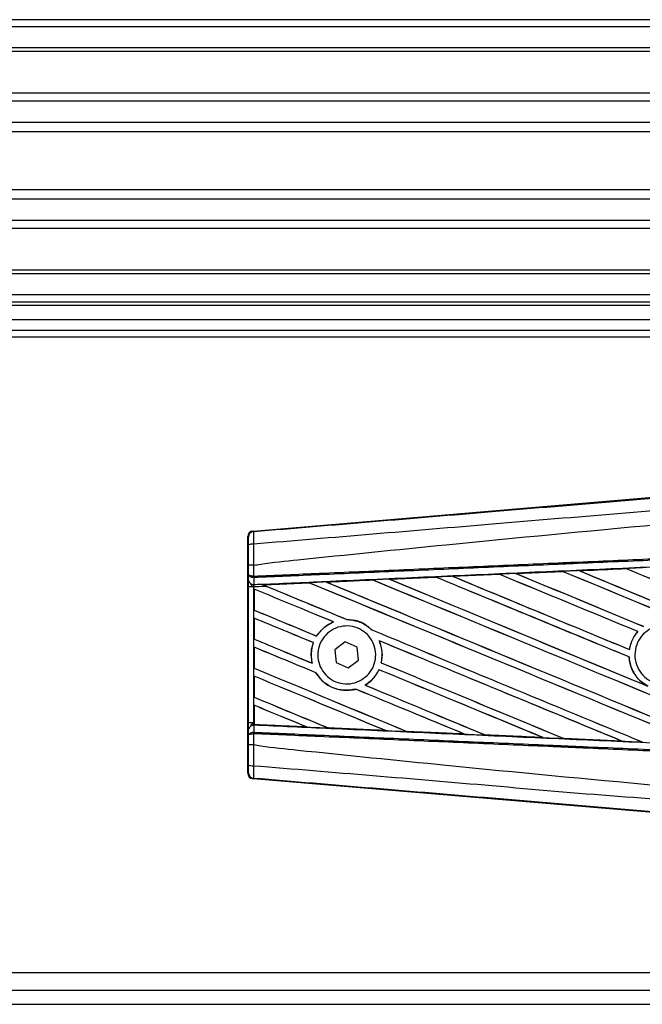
# Model space of a CAD drawing. Header units: millimetres. Extents: x 0 to 420, y 0 to 297.
# Tile 44 of 63: x 209 to 216, y 245 to 256. Entities that reach past the tile are written whole.
import ezdxf

# ---------------------------------------------------------------- set-up
doc = ezdxf.new("R2010")
doc.units = ezdxf.units.MM

msp = doc.modelspace()

# ---------------------------------------------------------------- linework, layer by layer
at = {"color": 7, "linetype": 'Continuous', "lineweight": 25}
for p, q in [((221.01087, 255.81243), (59.3766, 255.81243)), ((221.01087, 255.73161), (59.3766, 255.73161)), ((221.01087, 255.48916), (59.3766, 255.48916)), ((221.01087, 255.44795), (59.3766, 255.44795)), ((221.01087, 254.97192), (191.47216, 254.97192)), ((221.01087, 254.87815), (191.5652, 254.87815)), ((221.01087, 254.63662), (191.70542, 254.63662)), ((221.01087, 254.52744), (191.73705, 254.52744)), ((221.01087, 253.86474), (191.75507, 253.86474)), ((221.01087, 253.75555), (191.75507, 253.75555)), ((221.01087, 253.51402), (191.75507, 253.51402)), ((221.01087, 253.42026), (191.75507, 253.42026)), ((221.01087, 252.94423), (191.75507, 252.94423)), ((221.01087, 252.90301), (191.75507, 252.90301)), ((221.01087, 252.66056), (191.75507, 252.66056)), ((221.01087, 252.57975), (191.75507, 252.57975)), ((218.90963, 252.53934), (191.75507, 252.53934)), ((191.75507, 252.3777), (216.8892, 252.3777)), ((191.75507, 252.25648), (216.8892, 252.25648)), ((218.90963, 252.17566), (198.30126, 252.17566)), ((211.69566, 249.95786), (216.48941, 250.36206)), ((211.69566, 249.95786), (211.70197, 249.95205)), ((211.64275, 249.88763), (211.63644, 249.89343)), ((211.63644, 247.18434), (211.63644, 249.89343)), ((211.64369, 249.45775), (211.64369, 249.56544)), ((211.70173, 249.56559), (211.70179, 249.5656)), ((211.70179, 249.5656), (211.70179, 249.44103)), ((214.70266, 249.47173), (215.23656, 249.49549)), ((215.23686, 249.49534), (214.70322, 249.47152)), ((215.23656, 249.49549), (215.23686, 249.49534)), ((215.23686, 249.49534), (215.23753, 249.49471)), ((215.4269, 249.5038), (215.42655, 249.50393)), ((215.96225, 249.5276), (215.4269, 249.5038)), ((215.42914, 249.50324), (215.4269, 249.5038)), ((215.96208, 249.52769), (215.96225, 249.5276)), ((215.96225, 249.5276), (215.96293, 249.52695)), ((211.64311, 249.39185), (211.64369, 249.45775)), ((211.70581, 249.42385), (211.70172, 249.42393)), ((211.70179, 249.44103), (211.70434, 249.44103)), ((211.70581, 249.42385), (211.70512, 249.34602)), ((213.06149, 249.39779), (213.06211, 249.3972)), ((213.25589, 249.40713), (213.78566, 249.43082)), ((213.25931, 249.40609), (213.25722, 249.40662)), ((213.78566, 249.43082), (213.78648, 249.43044)), ((213.78648, 249.43044), (213.78712, 249.42983)), ((213.97912, 249.43946), (214.51109, 249.46319)), ((213.98, 249.43913), (213.97912, 249.43946)), ((213.98215, 249.43858), (213.98, 249.43913)), ((214.51109, 249.46319), (214.5116, 249.46295)), ((214.5116, 249.46295), (214.51225, 249.46233)), ((214.70322, 249.47152), (214.70266, 249.47173)), ((214.70542, 249.47097), (214.70322, 249.47152)), ((211.64284, 247.76069), (211.64284, 249.31709)), ((211.70092, 249.31709), (211.64284, 249.31709)), ((211.70092, 249.31709), (211.70092, 247.76069)), ((211.70863, 249.29222), (211.70863, 249.05212)), ((211.70899, 249.29169), (211.70863, 249.29222)), ((211.70899, 249.05236), (211.70899, 249.29169)), ((211.79199, 249.34981), (211.79722, 249.34766)), ((212.33665, 249.36502), (211.81303, 249.34125)), ((211.81498, 249.34076), (211.81303, 249.34125)), ((212.33665, 249.36502), (212.33725, 249.36444)), ((212.53693, 249.37348), (212.5349, 249.37399)), ((211.70863, 249.05212), (211.70899, 249.05236)), ((211.70863, 248.95981), (211.70863, 248.71971)), ((211.70899, 248.95928), (211.70863, 248.95981)), ((211.70899, 248.71995), (211.70899, 248.95928)), ((212.76839, 248.94462), (212.7676, 248.94533)), ((212.61665, 248.91654), (212.61807, 248.91634)), ((213.05424, 248.82637), (213.05318, 248.82643)), ((211.70863, 248.71971), (211.70899, 248.71995)), ((212.42368, 248.75529), (212.42321, 248.75586)), ((216.09763, 248.80639), (216.09856, 248.80639)), ((211.70863, 248.6274), (211.70863, 248.38731)), ((211.70899, 248.62687), (211.70863, 248.6274)), ((211.70899, 248.38754), (211.70899, 248.62687)), ((212.3856, 248.67964), (212.38638, 248.6797)), ((212.75098, 248.68728), (212.63074, 248.59876)), ((212.63074, 248.59876), (212.64729, 248.45037)), ((212.88776, 248.62741), (212.75098, 248.68728)), ((212.90431, 248.47902), (212.88776, 248.62741)), ((213.13886, 248.70104), (213.14, 248.70018)), ((216.00265, 248.60025), (216.00204, 248.60088)), ((212.78407, 248.3905), (212.90431, 248.47902)), ((215.99797, 248.51522), (215.99868, 248.51532)), ((211.70863, 248.38731), (211.70899, 248.38754)), ((212.37236, 248.44418), (212.37145, 248.44494)), ((212.64729, 248.45037), (212.78407, 248.3905)), ((213.1358, 248.36989), (213.1363, 248.3693)), ((213.16325, 248.44873), (213.16251, 248.44865)), ((211.70863, 248.295), (211.70863, 248.0549)), ((211.70899, 248.29447), (211.70863, 248.295)), ((211.70899, 248.05513), (211.70899, 248.29447)), ((212.41532, 248.33495), (212.4161, 248.33501)), ((212.87134, 248.14682), (212.87186, 248.14622)), ((212.9796, 248.19253), (212.97842, 248.19264)), ((211.70863, 248.0549), (211.70899, 248.05513)), ((211.70863, 247.96259), (211.70863, 247.76035)), ((211.70899, 247.96206), (211.70863, 247.96259)), ((211.70899, 247.74183), (211.70899, 247.96206)), ((211.70092, 247.76069), (211.64284, 247.76069)), ((211.70092, 247.76069), (211.70863, 247.76035)), ((211.70512, 247.73175), (211.70581, 247.65393)), ((211.70853, 247.73161), (211.70512, 247.73175)), ((211.70855, 247.73415), (211.70853, 247.73161)), ((211.70863, 247.76035), (211.70863, 247.73998)), ((211.70863, 247.73998), (211.7087, 247.74127)), ((211.70899, 247.74183), (211.7087, 247.74127)), ((211.7087, 247.74127), (212.31005, 247.71397)), ((212.31005, 247.71397), (212.30755, 247.71468)), ((212.55624, 247.70342), (212.55699, 247.70278)), ((211.64369, 247.62003), (211.64311, 247.68593)), ((211.64369, 247.51233), (211.64369, 247.62003)), ((211.70581, 247.65393), (211.70172, 247.65384)), ((211.70434, 247.63675), (211.70179, 247.63674)), ((211.70179, 247.63674), (211.70179, 247.51218)), ((213.21289, 247.67316), (213.21029, 247.6739)), ((213.45492, 247.66288), (213.4557, 247.66222)), ((214.11486, 247.6326), (214.11217, 247.63336)), ((214.11486, 247.6326), (214.11587, 247.63221)), ((214.35334, 247.62256), (214.35415, 247.62187)), ((214.35485, 247.62155), (214.35415, 247.62187)), ((214.35415, 247.62187), (215.01594, 247.59229)), ((215.01594, 247.59229), (215.01318, 247.59307)), ((215.01594, 247.59229), (215.01652, 247.59207)), ((215.25151, 247.58245), (215.25233, 247.58175)), ((215.2527, 247.58157), (215.25233, 247.58175)), ((215.91647, 247.55211), (215.2527, 247.58157)), ((211.70179, 247.51218), (211.70173, 247.51218)), ((215.91615, 247.55223), (215.91334, 247.55303)), ((215.91615, 247.55223), (215.91647, 247.55211)), ((211.63644, 247.18434), (211.64275, 247.19015)), ((211.70197, 247.12572), (211.69566, 247.11992)), ((216.48941, 246.71571), (211.69566, 247.11992)), ((198.30126, 244.90212), (218.90963, 244.90212)), ((195.24559, 244.70007), (218.90963, 244.70007)), ((195.23291, 244.53844), (218.90963, 244.53844))]:
    msp.add_line(p, q, dxfattribs=at)
for centre, radius, start, end in [((211.70741, 249.88762), 0.06466, 94.82433, 179.995395), ((211.68833, 249.65717), 0.15031, 85.093189, 107.317577), ((211.69931, 249.40303), 0.0573, 191.253846, 275.813064), ((211.88067, 249.43183), 0.17912, 177.055971, 182.527777), ((211.88476, 249.44778), 0.18055, 182.143241, 187.618539), ((211.69931, 247.67475), 0.0573, 84.186936, 168.746154), ((211.88067, 247.64594), 0.17912, 177.472223, 182.944029), ((211.88476, 247.62999), 0.18055, 172.381461, 177.856759), ((211.68833, 247.42061), 0.15031, 252.682423, 274.906811), ((211.70741, 247.19015), 0.06466, 180.004605, 265.17567)]:
    msp.add_arc(centre, radius, start, end, dxfattribs=at)
for centre, major_axis, ratio, start_param, end_param in [((211.70109, 249.89343), (-0.0476, 0.04376), 0.99992975, 5.53988218, 7.02648844), ((218.74082, 248.43869), (69.28447, 3.02595), 0.01743844, 1.62062016, 1.62831154), ((218.74082, 247.38998), (69.32451, -28.71734), 0.00806248, 1.57413616, 1.6247061), ((218.74082, 247.38998), (69.28411, -28.7006), 0.00806248, 1.57413616, 1.6247216), ((218.74082, 248.7852), (69.32451, -28.71734), 0.00806248, 4.66790283, 4.70874386), ((218.74082, 248.43869), (69.28447, 3.02595), 0.01743844, 1.61013941, 1.61785112), ((218.74082, 248.7852), (69.28411, -28.7006), 0.00806248, 4.66791241, 4.70873003), ((218.74082, 247.72239), (69.32451, -28.71734), 0.00806248, 1.58112111, 1.61422974), ((218.74082, 247.72239), (69.28411, -28.7006), 0.00806248, 1.58113494, 1.61424085), ((218.74082, 248.43869), (69.28447, 3.02595), 0.01743844, 1.65208886, 1.65969708), ((218.74082, 246.39275), (69.32451, -28.71734), 0.00806248, 1.58894731, 1.65616983), ((218.74082, 246.39275), (69.28411, -28.7006), 0.00806248, 1.58899891, 1.65619031), ((218.74082, 247.78798), (69.32451, -28.71734), 0.00806248, 4.6365269, 4.67925274), ((218.74082, 248.43869), (69.28447, 3.02595), 0.01743844, 1.64159373, 1.64923337), ((218.74082, 247.78798), (69.28411, -28.7006), 0.00806248, 4.63653016, 4.67910453), ((218.74082, 246.72516), (69.32451, -28.71734), 0.00806248, 1.61370141, 1.64567451), ((218.74082, 246.72516), (69.28411, -28.7006), 0.00806248, 1.61373465, 1.64569517), ((218.74082, 248.12039), (69.32451, -28.71734), 0.00806248, 4.64698795, 4.67622099), ((218.74082, 248.43869), (69.28447, 3.02595), 0.01743844, 1.63110455, 1.63877191), ((218.74082, 248.12039), (69.28411, -28.7006), 0.00806248, 4.64699162, 4.67618902), ((218.74082, 247.05757), (69.32451, -28.71734), 0.00806248, 1.61225948, 1.63518716), ((218.74082, 247.05757), (69.28411, -28.7006), 0.00806248, 1.61229522, 1.63520599), ((218.74082, 248.45279), (69.32451, -28.71734), 0.00806248, 4.65744605, 4.67854233), ((218.74082, 248.45279), (69.28411, -28.7006), 0.00806248, 4.65745199, 4.67851443), ((218.74082, 245.72794), (69.32451, -28.71734), 0.00806248, 1.66257104, 1.675749), ((218.74082, 245.72794), (69.28411, -28.7006), 0.00806248, 1.66264325, 1.67580333), ((218.74082, 247.12316), (69.32451, -28.71734), 0.00806248, 4.61558889, 4.61623645), ((218.74082, 248.43869), (69.28447, 3.02595), 0.01743844, 1.66259112, 1.67016418), ((218.74082, 247.12316), (69.28411, -28.7006), 0.00806248, 4.61559935, 4.62940873), ((218.74082, 247.12316), (69.32451, -28.71734), 0.00806248, 4.61623645, 4.62947058), ((218.74082, 246.06034), (69.32451, -28.71734), 0.00806248, 1.60190969, 1.66667492), ((218.74082, 246.06034), (69.28411, -28.7006), 0.00806248, 1.60196957, 1.66669257), ((218.74082, 247.45557), (69.32451, -28.71734), 0.00806248, 4.62606117, 4.69130818), ((218.74082, 247.45557), (69.28411, -28.7006), 0.00806248, 4.62606645, 4.69128033), ((218.74082, 246.79075), (69.32451, -28.71734), 0.00806248, 4.61411597, 4.62447862), ((218.74082, 246.79075), (69.28411, -28.7006), 0.00806248, 4.61406164, 4.6244184), ((218.74082, 245.39553), (69.32451, -28.71734), 0.00806248, 1.66592676, 1.675749), ((218.74082, 245.39553), (69.28411, -28.7006), 0.00806248, 1.66599174, 1.67580333), ((218.74082, 247.12316), (69.32451, -28.71734), 0.00806248, 4.63359335, 4.67835449), ((218.74082, 247.12316), (69.28411, -28.7006), 0.00806248, 4.63356064, 4.67831786), ((218.74082, 246.45834), (69.32451, -28.71734), 0.00806248, 4.61411597, 4.62373525), ((218.74082, 246.45834), (69.28411, -28.7006), 0.00806248, 4.61406164, 4.62366823), ((218.74082, 245.06312), (69.32451, -28.71734), 0.00806248, 1.66549614, 1.675749), ((218.74082, 245.06312), (69.28411, -28.7006), 0.00806248, 1.66556097, 1.67580333), ((218.74082, 245.72794), (69.32451, -28.71734), 0.00806248, 1.61488819, 1.65503167), ((218.74082, 245.72794), (69.28411, -28.7006), 0.00806248, 1.61495719, 1.65506242), ((218.74082, 246.12594), (69.32451, -28.71734), 0.00806248, 4.61411597, 4.6394359), ((218.74082, 246.12594), (69.28411, -28.7006), 0.00806248, 4.61406164, 4.63936192), ((218.74082, 245.39553), (69.32451, -28.71734), 0.00806248, 1.62788443, 1.65507595), ((218.74082, 245.39553), (69.28411, -28.7006), 0.00806248, 1.62796403, 1.65511593), ((218.74082, 246.79075), (69.32451, -28.71734), 0.00806248, 4.63517555, 4.66539212), ((218.74082, 246.79075), (69.28411, -28.7006), 0.00806248, 4.63513921, 4.66534545), ((218.74082, 244.73071), (69.32451, -28.71734), 0.00806248, 1.65393563, 1.675749), ((218.74082, 244.73071), (69.28411, -28.7006), 0.00806248, 1.65404464, 1.67580333), ((218.74082, 245.06312), (69.32451, -28.71734), 0.00806248, 1.64089984, 1.65890382), ((218.74082, 245.06312), (69.28411, -28.7006), 0.00806248, 1.64099241, 1.65894594), ((218.74082, 246.45834), (69.32451, -28.71734), 0.00806248, 4.63251123, 4.65241966), ((218.74082, 246.45834), (69.28411, -28.7006), 0.00806248, 4.63247968, 4.65236088), ((218.74082, 245.79353), (69.32451, -28.71734), 0.00806248, 4.61411597, 4.62643992), ((218.74082, 245.79353), (69.28411, -28.7006), 0.00806248, 4.61406164, 4.62634633), ((218.74082, 244.3983), (69.32451, -28.71734), 0.00806248, 1.66699272, 1.675749), ((218.74082, 244.3983), (69.28411, -28.7006), 0.00806248, 1.66712309, 1.67580333), ((218.74082, 248.63908), (69.28447, -3.02595), 0.01743844, 4.61148342, 4.62016366), ((218.74082, 248.63908), (69.28447, -3.02595), 0.01743844, 4.62376811, 4.63324211), ((218.74082, 248.63908), (69.28447, -3.02595), 0.01743844, 4.6367837, 4.64629434), ((218.74082, 248.63908), (69.28447, -3.02595), 0.01743844, 4.64978266, 4.65932272), ((218.74082, 248.63908), (69.28447, -3.02595), 0.01743844, 4.66276723, 4.67232956), ((211.70109, 247.18435), (-0.0476, -0.04376), 0.99992975, 5.53988218, 7.02648844)]:
    msp.add_ellipse(centre, major_axis=major_axis, ratio=ratio, start_param=start_param, end_param=end_param, dxfattribs=at)
for points, knots in [([(211.70197, 249.95205), (212.61103, 250.02798), (213.99587, 250.14364), (215.86192, 250.30016), (217.29442, 250.42054), (218.24993, 250.50105), (218.72757, 250.5413)], [0, 0, 0, 0, 0.38905274, 0.59267292, 0.79638077, 1, 1, 1, 1]), ([(218.73965, 250.39726), (218.73964, 250.39726), (218.2609, 250.35714), (217.30332, 250.27612), (215.86752, 250.1556), (213.99827, 249.99876), (212.61124, 249.88293), (211.70118, 249.80692)], [0, 0, 0, 0, 0.00000069, 0.20371068, 0.40747211, 0.61123305, 1, 1, 1, 1]), ([(211.70179, 249.5656), (211.72894, 249.56996), (211.89648, 249.59685), (212.6316, 249.67169), (214.14199, 249.82764), (216.32113, 250.03289), (217.93393, 250.18206), (218.74082, 250.25669)], [0, 0, 0, 0, 0.01170126, 0.07220884, 0.31419353, 0.65688711, 1, 1, 1, 1]), ([(211.70197, 249.95205), (211.7014, 249.95007), (211.70026, 249.94609), (211.69951, 249.91776), (211.6996, 249.87655), (211.70034, 249.83672), (211.70101, 249.81294), (211.70118, 249.80692)], [0, 0, 0, 0, 0.23108965, 0.4626691, 0.69303153, 0.92227335, 1, 1, 1, 1]), ([(211.64359, 249.80066), (211.64358, 249.80428), (211.64356, 249.81857), (211.64348, 249.8425), (211.64329, 249.86724), (211.64304, 249.88417), (211.64285, 249.88648), (211.64275, 249.88763)], [0, 0, 0, 0, 0.07774703, 0.30683638, 0.53695653, 0.76850921, 1, 1, 1, 1]), ([(211.64369, 249.56544), (211.64369, 249.58613), (211.64368, 249.66467), (211.64363, 249.74298), (211.64359, 249.80066)], [0, 0, 0, 0, 0.26342591, 1, 1, 1, 1]), ([(211.70118, 249.80692), (211.70133, 249.74778), (211.70153, 249.66743), (211.70169, 249.58685), (211.70173, 249.56559)], [0, 0, 0, 0, 0.73611582, 1, 1, 1, 1]), ([(211.70434, 249.44103), (211.95401, 249.45192), (212.50659, 249.47601), (213.36351, 249.51338), (214.27487, 249.55312), (214.95912, 249.58296), (215.6434, 249.6128), (216.32768, 249.64264), (217.436, 249.69096), (218.24038, 249.72604), (218.74038, 249.74784)], [0, 0, 0, 0, 0.10678752, 0.23634366, 0.36600064, 0.49568004, 0.52806842, 0.65762457, 0.78718072, 1, 1, 1, 1]), ([(218.74113, 249.7307), (218.24118, 249.70889), (217.43688, 249.67381), (216.32868, 249.62548), (215.64447, 249.59563), (214.96025, 249.56579), (214.27607, 249.53595), (213.36481, 249.4962), (212.50798, 249.45883), (211.95545, 249.43473), (211.70581, 249.42385)], [0, 0, 0, 0, 0.21281924, 0.34237537, 0.47193151, 0.50431989, 0.6339993, 0.76365629, 0.89321246, 1, 1, 1, 1]), ([(211.79722, 249.34766), (212.05876, 249.35953), (212.67627, 249.38756), (213.47303, 249.42348), (214.36507, 249.46353), (215.25785, 249.50343), (216.33005, 249.55105), (217.40287, 249.5984), (218.20774, 249.63371), (218.65491, 249.65324), (218.74434, 249.65714)], [0, 0, 0, 0, 0.11330093, 0.26751, 0.34461273, 0.49882179, 0.65303083, 0.80723985, 0.96144886, 1, 1, 1, 1]), ([(211.70173, 249.56559), (211.69458, 249.56559), (211.68026, 249.56558), (211.66213, 249.56555), (211.64915, 249.56551), (211.64418, 249.56547), (211.64378, 249.56545), (211.64369, 249.56544)], [0, 0, 0, 0, 0.23106275, 0.46212549, 0.69318856, 0.92839331, 1, 1, 1, 1]), ([(215.42655, 249.50393), (215.41447, 249.50339), (215.35113, 249.50058), (215.2878, 249.49777), (215.23656, 249.49549)], [0, 0, 0, 0, 0.19078295, 1, 1, 1, 1]), ([(215.42655, 249.50393), (215.57253, 249.51041), (215.75102, 249.51833), (215.92956, 249.52625), (215.96208, 249.52769)], [0, 0, 0, 0, 0.81785239, 1, 1, 1, 1]), ([(216.15082, 249.53604), (216.13873, 249.53551), (216.07582, 249.53272), (216.01291, 249.52994), (215.96208, 249.52769)], [0, 0, 0, 0, 0.19208327, 1, 1, 1, 1]), ([(211.64284, 249.31709), (211.64285, 249.33089), (211.64288, 249.3565), (211.64301, 249.3804), (211.6431, 249.39034), (211.64311, 249.39185)], [0, 0, 0, 0, 0.49771229, 0.92377816, 1, 1, 1, 1]), ([(211.70172, 249.42393), (211.6949, 249.42468), (211.68134, 249.42615), (211.66396, 249.43245), (211.65078, 249.44117), (211.64478, 249.45005), (211.64373, 249.45575), (211.64369, 249.45766), (211.64369, 249.45775)], [0, 0, 0, 0, 0.21642011, 0.42993211, 0.64914646, 0.88230014, 0.99468441, 1, 1, 1, 1]), ([(211.70179, 249.44103), (211.69496, 249.4414), (211.68139, 249.44213), (211.66401, 249.44524), (211.65081, 249.44955), (211.64479, 249.45394), (211.64373, 249.45676), (211.64369, 249.45771), (211.64369, 249.45775)], [0, 0, 0, 0, 0.21642011, 0.42993212, 0.64914646, 0.88230014, 0.99468441, 1, 1, 1, 1]), ([(212.53294, 249.37475), (212.61188, 249.37829), (212.78759, 249.38616), (212.96339, 249.39403), (213.06022, 249.39837)], [0, 0, 0, 0, 0.44921287, 1, 1, 1, 1]), ([(213.06149, 249.39779), (212.90225, 249.3906), (212.72669, 249.38267), (212.55122, 249.37473), (212.5349, 249.37399)], [0, 0, 0, 0, 0.90702251, 1, 1, 1, 1]), ([(213.25589, 249.40713), (213.24382, 249.40659), (213.17859, 249.40367), (213.11337, 249.40075), (213.06022, 249.39837)], [0, 0, 0, 0, 0.18503, 1, 1, 1, 1]), ([(213.06022, 249.39837), (213.06069, 249.39816), (213.06137, 249.39786), (213.06147, 249.39781), (213.06149, 249.39779)], [0, 0, 0, 0, 0.69734975, 1, 1, 1, 1]), ([(213.25722, 249.40662), (213.25704, 249.40668), (213.25679, 249.40677), (213.25607, 249.40705), (213.25589, 249.40713)], [0, 0, 0, 0, 0.74866605, 1, 1, 1, 1]), ([(213.78648, 249.43044), (213.742, 249.42844), (213.56554, 249.42051), (213.38915, 249.41256), (213.25722, 249.40662)], [0, 0, 0, 0, 0.25203707, 1, 1, 1, 1]), ([(213.97912, 249.43946), (213.96704, 249.43892), (213.90255, 249.43604), (213.83807, 249.43316), (213.78566, 249.43082)], [0, 0, 0, 0, 0.18724119, 1, 1, 1, 1]), ([(214.5116, 249.46295), (214.40377, 249.45813), (214.22654, 249.45019), (214.04937, 249.44224), (213.98, 249.43913)], [0, 0, 0, 0, 0.608399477, 1, 1, 1, 1]), ([(214.70266, 249.47173), (214.69058, 249.47119), (214.62807, 249.46841), (214.56422, 249.46556), (214.51245, 249.46325), (214.51109, 249.46319)], [0, 0, 0, 0, 0.1891642, 0.97877353, 1, 1, 1, 1]), ([(211.66767, 249.34862), (211.67387, 249.34183), (211.6841, 249.33062), (211.69602, 249.321), (211.70081, 249.31719), (211.70092, 249.31709)], [0, 0, 0, 0, 0.59981853, 0.99005835, 1, 1, 1, 1]), ([(211.70512, 249.34602), (211.70497, 249.34544), (211.70403, 249.3416), (211.70249, 249.33311), (211.70137, 249.32328), (211.70099, 249.31794), (211.70092, 249.31709)], [0, 0, 0, 0, 0.07710683, 0.50531813, 0.92152329, 1, 1, 1, 1]), ([(211.85489, 249.32381), (211.81247, 249.32196), (211.76114, 249.31972), (211.70983, 249.31748), (211.70092, 249.31709)], [0, 0, 0, 0, 0.82656383, 1, 1, 1, 1]), ([(211.70512, 249.34602), (211.71181, 249.34631), (211.74076, 249.34758), (211.76972, 249.34884), (211.79199, 249.34981)], [0, 0, 0, 0, 0.23100102, 1, 1, 1, 1]), ([(211.79199, 249.34981), (211.80576, 249.34414), (211.8266, 249.33555), (211.84773, 249.32678), (211.85489, 249.32381)], [0, 0, 0, 0, 0.66087316, 1, 1, 1, 1]), ([(211.81022, 249.34235), (211.80802, 249.34325), (211.80413, 249.34482), (211.79931, 249.3468), (211.79722, 249.34766)], [0, 0, 0, 0, 0.56705552, 1, 1, 1, 1]), ([(211.81022, 249.34235), (211.87279, 249.34516), (212.04757, 249.35299), (212.22245, 249.36083), (212.33473, 249.36587)], [0, 0, 0, 0, 0.35797552, 1, 1, 1, 1]), ([(211.81303, 249.34125), (211.81282, 249.34133), (211.81241, 249.34148), (211.81093, 249.34207), (211.81022, 249.34235)], [0, 0, 0, 0, 0.517453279, 1, 1, 1, 1]), ([(212.53294, 249.37475), (212.52088, 249.37421), (212.46057, 249.37151), (212.3945, 249.36855), (212.34049, 249.36613), (212.33473, 249.36587)], [0, 0, 0, 0, 0.1825482, 0.9127414, 1, 1, 1, 1]), ([(212.33473, 249.36587), (212.33533, 249.36561), (212.33638, 249.36516), (212.33657, 249.36506), (212.33665, 249.36502)], [0, 0, 0, 0, 0.57698731, 1, 1, 1, 1]), ([(212.5349, 249.37399), (212.53471, 249.37406), (212.53439, 249.37418), (212.53334, 249.37459), (212.53294, 249.37475)], [0, 0, 0, 0, 0.615701, 1, 1, 1, 1]), ([(213.05424, 248.82637), (213.04201, 248.83767), (212.99642, 248.87979), (212.90058, 248.93243), (212.81135, 248.94109), (212.7676, 248.94533)], [0, 0, 0, 0, 0.15738248, 0.58682917, 1, 1, 1, 1]), ([(212.76839, 248.94462), (212.81377, 248.93998), (212.90482, 248.93066), (212.99913, 248.87673), (213.04284, 248.83605), (213.05318, 248.82643)], [0, 0, 0, 0, 0.43145696, 0.86546205, 1, 1, 1, 1]), ([(212.61665, 248.91654), (212.57847, 248.89769), (212.50129, 248.85959), (212.44942, 248.79068), (212.42321, 248.75586)], [0, 0, 0, 0, 0.49473155, 1, 1, 1, 1]), ([(212.42368, 248.75529), (212.45143, 248.79185), (212.50384, 248.86089), (212.58152, 248.8986), (212.61807, 248.91634)], [0, 0, 0, 0, 0.52954166, 1, 1, 1, 1]), ([(213.00411, 248.30616), (212.97527, 248.28214), (212.91759, 248.23412), (212.80707, 248.20363), (212.69397, 248.20913), (212.58861, 248.25255), (212.50374, 248.32835), (212.44891, 248.42792), (212.4302, 248.53974), (212.44944, 248.65121), (212.50431, 248.75), (212.58876, 248.82524), (212.69353, 248.86845), (212.80699, 248.87454), (212.91622, 248.84257), (213.00865, 248.77611), (213.07367, 248.68288), (213.10414, 248.57348), (213.09641, 248.46083), (213.05867, 248.36883), (213.01923, 248.32352), (213.00411, 248.30616)], [0, 0, 0, 0, 0.05380404, 0.10760312, 0.16151831, 0.21550142, 0.26942201, 0.32316797, 0.37670505, 0.43010079, 0.48349336, 0.5370217, 0.59075653, 0.64466936, 0.69865246, 0.75257487, 0.80634185, 0.85992939, 0.91338519, 0.9668046, 1, 1, 1, 1]), ([(216.6433, 248.29765), (216.61353, 248.27346), (216.55398, 248.22508), (216.4406, 248.19519), (216.32506, 248.20211), (216.21795, 248.24755), (216.13202, 248.32573), (216.07681, 248.42798), (216.05858, 248.54269), (216.07933, 248.65693), (216.13668, 248.75786), (216.2242, 248.83414), (216.33208, 248.87718), (216.44817, 248.88208), (216.55935, 248.84825), (216.65306, 248.77951), (216.71868, 248.68366), (216.74896, 248.5714), (216.74004, 248.45594), (216.70034, 248.36167), (216.65915, 248.31544), (216.6433, 248.29765)], [0, 0, 0, 0, 0.05370085, 0.107401, 0.16111805, 0.214849, 0.26857504, 0.32227575, 0.37594176, 0.42958299, 0.48322434, 0.53689062, 0.59059154, 0.64431766, 0.69804855, 0.75176548, 0.80545946, 0.8591318, 0.91279031, 0.96644543, 1, 1, 1, 1]), ([(216.09763, 248.80639), (216.08384, 248.78891), (216.04182, 248.73565), (216.01284, 248.66253), (216.00351, 248.60929), (216.00204, 248.60088)], [0, 0, 0, 0, 0.29149043, 0.88810084, 1, 1, 1, 1]), ([(216.00265, 248.60025), (216.01342, 248.6447), (216.03172, 248.72021), (216.07908, 248.78127), (216.09856, 248.80639)], [0, 0, 0, 0, 0.58867165, 1, 1, 1, 1]), ([(212.3856, 248.67964), (212.37949, 248.66045), (212.35963, 248.59801), (212.3569, 248.51634), (212.36871, 248.45842), (212.37145, 248.44494)], [0, 0, 0, 0, 0.25398407, 0.82643216, 1, 1, 1, 1]), ([(212.37236, 248.44418), (212.36558, 248.48896), (212.35349, 248.56878), (212.37634, 248.64587), (212.38638, 248.6797)], [0, 0, 0, 0, 0.56102331, 1, 1, 1, 1]), ([(213.13886, 248.70104), (213.15334, 248.65817), (213.18118, 248.57579), (213.16856, 248.48986), (213.16251, 248.44865)], [0, 0, 0, 0, 0.52038905, 1, 1, 1, 1]), ([(213.16325, 248.44873), (213.16632, 248.46517), (213.17774, 248.52621), (213.172, 248.61403), (213.1481, 248.67839), (213.14, 248.70018)], [0, 0, 0, 0, 0.19606917, 0.72772298, 1, 1, 1, 1]), ([(215.99797, 248.51522), (215.99864, 248.50671), (216.00285, 248.45283), (216.03271, 248.35587), (216.10699, 248.24983), (216.17443, 248.20457), (216.20389, 248.18479)], [0, 0, 0, 0, 0.063344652, 0.400733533, 0.738190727, 1, 1, 1, 1]), ([(216.21268, 248.18077), (216.18898, 248.19535), (216.12642, 248.23385), (216.04903, 248.32745), (216.00713, 248.43182), (216.00061, 248.49622), (215.99868, 248.51532)], [0, 0, 0, 0, 0.20128692, 0.53121859, 0.86098152, 1, 1, 1, 1]), ([(213.1358, 248.36989), (213.11326, 248.33015), (213.07323, 248.25953), (213.00726, 248.21298), (212.97842, 248.19264)], [0, 0, 0, 0, 0.56283687, 1, 1, 1, 1]), ([(212.9796, 248.19253), (212.98342, 248.19493), (213.01161, 248.21266), (213.07259, 248.26327), (213.1165, 248.32641), (213.13592, 248.36848), (213.1363, 248.3693)], [0, 0, 0, 0, 0.05665864, 0.41860581, 0.98857398, 1, 1, 1, 1]), ([(212.41532, 248.33495), (212.43684, 248.30396), (212.48446, 248.23541), (212.59452, 248.1627), (212.72817, 248.12638), (212.82349, 248.13357), (212.86975, 248.14567), (212.87186, 248.14622)], [0, 0, 0, 0, 0.21249051, 0.46995687, 0.72845963, 0.98766436, 1, 1, 1, 1]), ([(212.87134, 248.14682), (212.82608, 248.13939), (212.73537, 248.12452), (212.60029, 248.1613), (212.48771, 248.2328), (212.4387, 248.30275), (212.4161, 248.33501)], [0, 0, 0, 0, 0.258615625, 0.518254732, 0.777865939, 1, 1, 1, 1]), ([(211.64311, 247.68593), (211.64304, 247.69675), (211.64289, 247.71692), (211.64284, 247.74484), (211.64284, 247.75868), (211.64284, 247.76069)], [0, 0, 0, 0, 0.49750776, 0.92718669, 1, 1, 1, 1]), ([(211.70092, 247.76069), (211.70081, 247.76059), (211.69602, 247.75678), (211.6841, 247.74715), (211.67387, 247.73595), (211.66767, 247.72916)], [0, 0, 0, 0, 0.00994165, 0.40018147, 1, 1, 1, 1]), ([(211.70092, 247.76069), (211.70098, 247.75991), (211.70137, 247.75454), (211.70255, 247.74368), (211.70422, 247.73594), (211.70512, 247.73175)], [0, 0, 0, 0, 0.07186819, 0.49878626, 1, 1, 1, 1]), ([(211.70863, 247.76035), (211.70863, 247.75504), (211.70862, 247.74519), (211.70857, 247.736), (211.70853, 247.73218), (211.70853, 247.73161)], [0, 0, 0, 0, 0.49797232, 0.9247743, 1, 1, 1, 1]), ([(211.70855, 247.73415), (211.70857, 247.73586), (211.70859, 247.73828), (211.70862, 247.7396), (211.70863, 247.73998)], [0, 0, 0, 0, 0.70818075, 1, 1, 1, 1]), ([(218.74434, 247.42063), (218.65491, 247.42454), (218.20774, 247.44407), (217.40287, 247.47938), (216.33005, 247.52673), (215.25785, 247.57435), (214.36507, 247.61424), (213.47303, 247.65429), (212.64665, 247.69155), (211.99963, 247.72093), (211.70855, 247.73415)], [0, 0, 0, 0, 0.03806357, 0.19032226, 0.34258095, 0.49483966, 0.64709839, 0.72322599, 0.87548473, 1, 1, 1, 1]), ([(212.31279, 247.71289), (212.23656, 247.71631), (212.07341, 247.72362), (211.87204, 247.73265), (211.74691, 247.73826), (211.70863, 247.73998)], [0, 0, 0, 0, 0.378417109, 0.809859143, 1, 1, 1, 1]), ([(212.31005, 247.71397), (212.31032, 247.71387), (212.3108, 247.71369), (212.31218, 247.71314), (212.31279, 247.71289)], [0, 0, 0, 0, 0.55480922, 1, 1, 1, 1]), ([(212.31279, 247.71289), (212.32485, 247.71235), (212.38516, 247.70965), (212.46725, 247.70597), (212.5373, 247.70283), (212.5591, 247.70185)], [0, 0, 0, 0, 0.14692111, 0.73460584, 1, 1, 1, 1]), ([(212.5591, 247.70185), (212.55846, 247.70213), (212.55735, 247.70261), (212.5571, 247.70273), (212.55699, 247.70278)], [0, 0, 0, 0, 0.56922607, 1, 1, 1, 1]), ([(212.55699, 247.70278), (212.56594, 247.70238), (212.78449, 247.69249), (213.00317, 247.68262), (213.21289, 247.67316)], [0, 0, 0, 0, 0.04096599, 1, 1, 1, 1]), ([(213.2146, 247.6725), (213.1477, 247.67549), (213.00833, 247.68173), (212.79336, 247.69136), (212.64178, 247.69815), (212.56263, 247.7017), (212.5591, 247.70185)], [0, 0, 0, 0, 0.306067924, 0.637612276, 0.983828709, 1, 1, 1, 1]), ([(211.64369, 247.62003), (211.64369, 247.62011), (211.64373, 247.62203), (211.64478, 247.62773), (211.65078, 247.63661), (211.66396, 247.64532), (211.68134, 247.65163), (211.6949, 247.6531), (211.70172, 247.65384)], [0, 0, 0, 0, 0.00531559, 0.11769986, 0.35085354, 0.57006789, 0.78357989, 1, 1, 1, 1]), ([(211.64369, 247.62003), (211.64369, 247.62007), (211.64373, 247.62101), (211.64479, 247.62383), (211.65081, 247.62822), (211.66401, 247.63253), (211.68139, 247.63565), (211.69496, 247.63638), (211.70179, 247.63674)], [0, 0, 0, 0, 0.00531559, 0.11769986, 0.35085354, 0.57006788, 0.78357989, 1, 1, 1, 1]), ([(218.74038, 247.32993), (218.24038, 247.35174), (217.436, 247.38681), (216.32768, 247.43514), (215.6434, 247.46498), (214.95912, 247.49482), (214.27487, 247.52466), (213.36351, 247.5644), (212.50659, 247.60176), (211.95401, 247.62586), (211.70434, 247.63675)], [0, 0, 0, 0, 0.21281925, 0.34237541, 0.47193157, 0.50431996, 0.63399938, 0.76365637, 0.89321253, 1, 1, 1, 1]), ([(211.70581, 247.65393), (211.95545, 247.64304), (212.50798, 247.61894), (213.36481, 247.58157), (214.27607, 247.54183), (214.96025, 247.51199), (215.64447, 247.48214), (216.32868, 247.4523), (217.43688, 247.40397), (218.24118, 247.36889), (218.74113, 247.34708)], [0, 0, 0, 0, 0.1067875, 0.23634368, 0.36600068, 0.49568011, 0.5280685, 0.65762465, 0.78718079, 1, 1, 1, 1]), ([(213.21289, 247.67316), (213.21311, 247.67308), (213.21344, 247.67296), (213.21431, 247.67261), (213.2146, 247.6725)], [0, 0, 0, 0, 0.67535246, 1, 1, 1, 1]), ([(213.2146, 247.6725), (213.22667, 247.67196), (213.28701, 247.66926), (213.3678, 247.66564), (213.43652, 247.66257), (213.45695, 247.66166)], [0, 0, 0, 0, 0.14942534, 0.747127, 1, 1, 1, 1]), ([(213.45695, 247.66166), (213.45649, 247.66185), (213.45584, 247.66214), (213.45573, 247.6622), (213.4557, 247.66222)], [0, 0, 0, 0, 0.697629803, 1, 1, 1, 1]), ([(213.4557, 247.66222), (213.52148, 247.65926), (213.74113, 247.64937), (213.9609, 247.63951), (214.11486, 247.6326)], [0, 0, 0, 0, 0.29949058, 1, 1, 1, 1]), ([(214.11587, 247.63221), (214.06965, 247.63428), (213.96416, 247.63899), (213.79708, 247.64645), (213.62366, 247.6542), (213.50951, 247.65931), (213.45695, 247.66166)], [0, 0, 0, 0, 0.21038322, 0.48014391, 0.76062637, 1, 1, 1, 1]), ([(214.11587, 247.63221), (214.12795, 247.63167), (214.18833, 247.62898), (214.26799, 247.62542), (214.33558, 247.62241), (214.35485, 247.62155)], [0, 0, 0, 0, 0.15162012, 0.75810089, 1, 1, 1, 1]), ([(215.01652, 247.59207), (214.88584, 247.59789), (214.7042, 247.60597), (214.48367, 247.6158), (214.39379, 247.61981), (214.35485, 247.62155)], [0, 0, 0, 0, 0.5923667, 0.82339302, 1, 1, 1, 1]), ([(215.01652, 247.59207), (215.0286, 247.59154), (215.08901, 247.58885), (215.16774, 247.58535), (215.23439, 247.58238), (215.2527, 247.58157)], [0, 0, 0, 0, 0.15347314, 0.767366, 1, 1, 1, 1]), ([(215.25233, 247.58175), (215.25461, 247.58165), (215.47583, 247.57179), (215.69713, 247.56196), (215.91615, 247.55223)], [0, 0, 0, 0, 0.01029068, 1, 1, 1, 1]), ([(211.64359, 247.27711), (211.64363, 247.3348), (211.64368, 247.41311), (211.64369, 247.49164), (211.64369, 247.51233)], [0, 0, 0, 0, 0.73657409, 1, 1, 1, 1]), ([(211.64369, 247.51233), (211.64378, 247.51233), (211.64418, 247.51231), (211.64915, 247.51227), (211.66213, 247.51223), (211.68026, 247.5122), (211.69458, 247.51219), (211.70173, 247.51218)], [0, 0, 0, 0, 0.07160669, 0.30681144, 0.53787451, 0.76893725, 1, 1, 1, 1]), ([(211.70173, 247.51218), (211.70169, 247.49092), (211.70153, 247.41035), (211.70133, 247.33), (211.70118, 247.27085)], [0, 0, 0, 0, 0.263884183, 1, 1, 1, 1]), ([(211.70179, 247.51218), (211.72894, 247.50782), (211.89648, 247.48092), (212.6316, 247.40609), (214.14199, 247.25013), (216.32113, 247.04489), (217.93393, 246.89572), (218.74082, 246.82109)], [0, 0, 0, 0, 0.01170126, 0.07220884, 0.31419353, 0.65688711, 1, 1, 1, 1]), ([(215.91647, 247.55211), (215.92855, 247.55158), (215.98898, 247.5489), (216.06697, 247.54544), (216.13288, 247.54253), (216.15045, 247.54175)], [0, 0, 0, 0, 0.15495669, 0.77478375, 1, 1, 1, 1]), ([(211.64275, 247.19015), (211.64279, 247.19032), (211.64291, 247.19097), (211.64313, 247.1987), (211.64336, 247.218), (211.64353, 247.24509), (211.64357, 247.26644), (211.64359, 247.27711)], [0, 0, 0, 0, 0.08210774, 0.31165455, 0.54070711, 0.77036972, 1, 1, 1, 1]), ([(211.70118, 247.27085), (211.70072, 247.25309), (211.6998, 247.21755), (211.69944, 247.17246), (211.69992, 247.14022), (211.70094, 247.1272), (211.70176, 247.12603), (211.70197, 247.12572)], [0, 0, 0, 0, 0.22968814, 0.45959689, 0.68877935, 0.91808895, 1, 1, 1, 1]), ([(211.70118, 247.27085), (212.61126, 247.19647), (213.99834, 247.08311), (215.8674, 246.9144), (217.30379, 246.83143), (218.25988, 246.65638), (218.73964, 246.68052), (218.73965, 246.68052)], [0, 0, 0, 0, 0.38876695, 0.59252789, 0.79628932, 0.99999932, 1, 1, 1, 1]), ([(218.72758, 246.53647), (218.24993, 246.57672), (217.29463, 246.65722), (215.86212, 246.7776), (213.99607, 246.93412), (212.61103, 247.0498), (211.70197, 247.12572)], [0, 0, 0, 0, 0.20362021, 0.40724063, 0.61094774, 1, 1, 1, 1])]:
    msp.add_open_spline(points, degree=3, knots=knots, dxfattribs=at)

doc.saveas('drawing.dxf')
